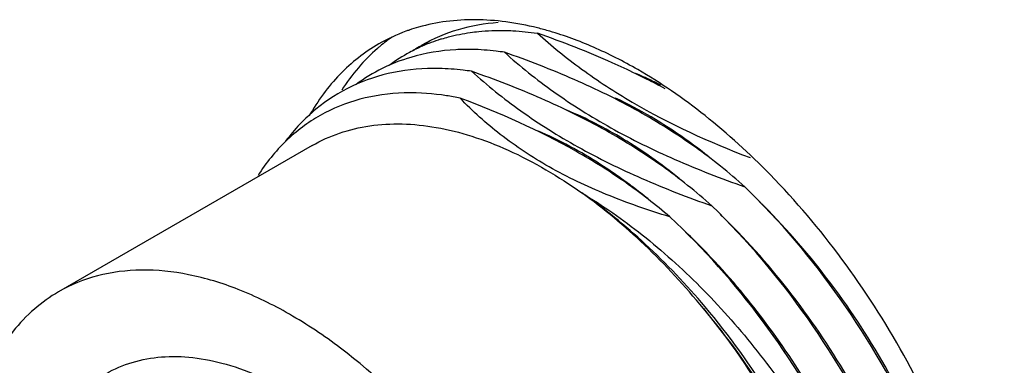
# Model space of a CAD drawing. Header units: inches. Extents: x 0 to 34, y 0 to 22.
# Tile 83 of 126: x 22.061 to 22.726, y 12.144 to 12.378. Entities that reach past the tile are written whole.
import ezdxf

# ---------------------------------------------------------------- set-up
doc = ezdxf.new("R2010")
doc.units = ezdxf.units.IN
doc.header["$LTSCALE"] = 1.87
doc.header["$MEASUREMENT"] = 0
doc.layers.get('0').update_dxf_attribs({"linetype": 'CONTINUOUS'})
doc.layers.add('02___PRT_ALL_AXES', color=7, linetype='CONTINUOUS')

msp = doc.modelspace()

# ---------------------------------------------------------------- linework, layer by layer
at = {"color": 7, "linetype": 'CONTINUOUS'}
msp.add_line((22.25834, 12.29263), (22.08713, 12.19378), dxfattribs=at)
for centre, radius, start, end in [((22.38006, 12.25277), 0.11704, 113.89823, 118.49315), ((22.38831, 12.26363), 0.11176, 121.02011, 123.86321), ((22.38813, 12.26393), 0.11141, 120.00171, 121.01866), ((22.38092, 12.25081), 0.11918, 107.54067, 113.89394), ((22.40253, 12.26547), 0.11728, 123.39231, 126.40996), ((22.38179, 12.24824), 0.1219, 107.15745, 107.56766), ((22.37998, 12.253), 0.1168, 118.51262, 126.59696), ((22.37591, 12.10329), 0.25865, 64.54788, 67.04515), ((22.25956, 11.89383), 0.4974, 63.14676, 64.07289), ((22.27259, 11.9194), 0.4687, 61.43154, 63.15706), ((22.36988, 12.0906), 0.2727, 62.97348, 64.5494), ((22.32475, 12.18436), 0.14387, 91.12434, 91.71473), ((22.25227, 11.96969), 0.36957, 52.68392, 54.35154), ((22.24119, 11.95525), 0.38778, 50.79264, 52.67539), ((22.19024, 11.8985), 0.46408, 42.71495, 46.49985), ((22.1774, 11.88651), 0.48164, 42.36647, 42.72761)]:
    msp.add_arc(centre, radius, start, end, dxfattribs=at)
for points, knots in [([(22.38408, 12.37575), (22.3749, 12.37511), (22.35692, 12.37202), (22.34011, 12.36485), (22.33242, 12.36041)], [0, 0, 0, 0, 0.508866, 1, 1, 1, 1]), ([(22.34583, 12.36471), (22.34739, 12.36519), (22.35374, 12.36701), (22.36023, 12.36833), (22.36515, 12.36904)], [0, 0, 0, 0, 0.247302, 1, 1, 1, 1]), ([(22.36515, 12.36904), (22.36705, 12.36932), (22.37482, 12.37028), (22.38267, 12.37057), (22.38858, 12.37046)], [0, 0, 0, 0, 0.245538, 1, 1, 1, 1]), ([(22.38858, 12.37046), (22.39038, 12.37043), (22.39771, 12.37016), (22.40502, 12.36939), (22.4105, 12.36857)], [0, 0, 0, 0, 0.245392, 1, 1, 1, 1]), ([(22.47703, 12.34117), (22.47177, 12.34373), (22.45001, 12.35385), (22.42762, 12.36257), (22.4105, 12.36857)], [0, 0, 0, 0, 0.243943, 1, 1, 1, 1]), ([(22.4105, 12.36857), (22.42005, 12.36), (22.44061, 12.34335), (22.4874, 12.31284), (22.52674, 12.29492), (22.55418, 12.28447)], [0, 0, 0, 0, 0.230004, 0.473412, 1, 1, 1, 1]), ([(22.32494, 12.35227), (22.31831, 12.35031), (22.3054, 12.34526), (22.29358, 12.33801), (22.28807, 12.33391)], [0, 0, 0, 0, 0.501777, 1, 1, 1, 1]), ([(22.36631, 12.3576), (22.36271, 12.35767), (22.34878, 12.35746), (22.33485, 12.3552), (22.32494, 12.35227)], [0, 0, 0, 0, 0.258303, 1, 1, 1, 1]), ([(22.38823, 12.35571), (22.38638, 12.35599), (22.37911, 12.35697), (22.37177, 12.3575), (22.36631, 12.3576)], [0, 0, 0, 0, 0.254834, 1, 1, 1, 1]), ([(22.55059, 12.26478), (22.53998, 12.27429), (22.51696, 12.29272), (22.47834, 12.31699), (22.435, 12.3382), (22.40418, 12.35012), (22.38823, 12.35571)], [0, 0, 0, 0, 0.228208, 0.471224, 0.729259, 1, 1, 1, 1]), ([(22.38823, 12.35571), (22.39884, 12.3462), (22.42186, 12.32777), (22.46048, 12.3035), (22.50382, 12.28229), (22.53464, 12.27037), (22.55059, 12.26478)], [0, 0, 0, 0, 0.228209, 0.471224, 0.729258, 1, 1, 1, 1]), ([(22.34404, 12.34474), (22.33375, 12.34494), (22.31355, 12.34332), (22.28501, 12.334), (22.25998, 12.31804), (22.24642, 12.30361), (22.24045, 12.29568)], [0, 0, 0, 0, 0.259288, 0.506145, 0.749794, 1, 1, 1, 1]), ([(22.36596, 12.34285), (22.36411, 12.34313), (22.35684, 12.34411), (22.3495, 12.34464), (22.34404, 12.34474)], [0, 0, 0, 0, 0.254834, 1, 1, 1, 1]), ([(22.52832, 12.25192), (22.51771, 12.26143), (22.49469, 12.27986), (22.45607, 12.30413), (22.41273, 12.32534), (22.38191, 12.33726), (22.36596, 12.34285)], [0, 0, 0, 0, 0.228209, 0.471224, 0.729258, 1, 1, 1, 1]), ([(22.36596, 12.34285), (22.37657, 12.33334), (22.39958, 12.31491), (22.43821, 12.29064), (22.48155, 12.26943), (22.51237, 12.25751), (22.52832, 12.25192)], [0, 0, 0, 0, 0.228209, 0.471225, 0.729258, 1, 1, 1, 1]), ([(22.32044, 12.32817), (22.3104, 12.32787), (22.2907, 12.32519), (22.26324, 12.31411), (22.2396, 12.29634), (22.22719, 12.28087), (22.22181, 12.27244)], [0, 0, 0, 0, 0.255581, 0.500711, 0.745449, 1, 1, 1, 1]), ([(22.35837, 12.32467), (22.35528, 12.32531), (22.34325, 12.32747), (22.33098, 12.32839), (22.32193, 12.32821)], [0, 0, 0, 0, 0.258624, 1, 1, 1, 1]), ([(22.49996, 12.2444), (22.49043, 12.2526), (22.46996, 12.26849), (22.42374, 12.29752), (22.3852, 12.31464), (22.35837, 12.32467)], [0, 0, 0, 0, 0.230697, 0.474528, 1, 1, 1, 1]), ([(22.49996, 12.2444), (22.48546, 12.24883), (22.45759, 12.25853), (22.41896, 12.2769), (22.38568, 12.29875), (22.36675, 12.31584), (22.35837, 12.32467)], [0, 0, 0, 0, 0.276587, 0.537119, 0.778097, 1, 1, 1, 1]), ([(22.52558, 12.28566), (22.52053, 12.28964), (22.50088, 12.30433), (22.47967, 12.31703), (22.46326, 12.32471)], [0, 0, 0, 0, 0.261836, 1, 1, 1, 1]), ([(22.50626, 12.27046), (22.49426, 12.2801), (22.47005, 12.29732), (22.44364, 12.31103), (22.43049, 12.31648)], [0, 0, 0, 0, 0.51956, 1, 1, 1, 1]), ([(22.25834, 12.29263), (22.26423, 12.29604), (22.27688, 12.30176), (22.29749, 12.30665), (22.31956, 12.30785), (22.34276, 12.30539), (22.36681, 12.29932), (22.40062, 12.28618), (22.42486, 12.27173), (22.44049, 12.26059)], [0, 0, 0, 0, 0.104713, 0.212009, 0.324172, 0.442976, 0.569614, 0.704701, 1, 1, 1, 1]), ([(22.46766, 12.27001), (22.463, 12.27335), (22.44488, 12.28569), (22.42551, 12.29626), (22.41062, 12.30261)], [0, 0, 0, 0, 0.261445, 1, 1, 1, 1]), ([(22.52377, 12.18364), (22.51121, 12.19855), (22.4851, 12.22614), (22.45561, 12.25014), (22.44049, 12.26059)], [0, 0, 0, 0, 0.514823, 1, 1, 1, 1]), ([(22.44049, 12.26059), (22.45473, 12.25213), (22.48276, 12.23251), (22.52165, 12.19739), (22.55775, 12.15673), (22.59007, 12.11182), (22.61775, 12.06402), (22.6401, 12.01475), (22.65658, 11.96545), (22.66366, 11.93233), (22.66602, 11.91612)], [0, 0, 0, 0, 0.117267, 0.241403, 0.370312, 0.501558, 0.632578, 0.760843, 0.883991, 1, 1, 1, 1]), ([(22.52266, 12.18249), (22.5103, 12.1976), (22.48459, 12.22554), (22.45544, 12.24995), (22.44049, 12.26059)], [0, 0, 0, 0, 0.515383, 1, 1, 1, 1]), ([(22.71161, 11.91968), (22.71142, 11.93405), (22.709, 11.96376), (22.69683, 12.02519), (22.66846, 12.10293), (22.61808, 12.18988), (22.57446, 12.24169), (22.55059, 12.26478)], [0, 0, 0, 0, 0.110771, 0.229012, 0.481739, 0.744127, 1, 1, 1, 1]), ([(22.68934, 11.90682), (22.68915, 11.92119), (22.68673, 11.95091), (22.67456, 12.01233), (22.64619, 12.09007), (22.59581, 12.17702), (22.55219, 12.22883), (22.52832, 12.25192)], [0, 0, 0, 0, 0.110771, 0.229014, 0.481741, 0.744129, 1, 1, 1, 1]), ([(22.69732, 12.01538), (22.69194, 12.03735), (22.67741, 12.0814), (22.64665, 12.14441), (22.60775, 12.20328), (22.57686, 12.23867), (22.56043, 12.25486)], [0, 0, 0, 0, 0.243251, 0.49677, 0.75193, 1, 1, 1, 1]), ([(22.67341, 12.00899), (22.66768, 12.03092), (22.65253, 12.07478), (22.62103, 12.13731), (22.5816, 12.19544), (22.55047, 12.23024), (22.53396, 12.24609)], [0, 0, 0, 0, 0.244488, 0.498395, 0.753108, 1, 1, 1, 1]), ([(22.66602, 11.91612), (22.66363, 11.94536), (22.65127, 12.00576), (22.61593, 12.09294), (22.56552, 12.17479), (22.52299, 12.22307), (22.49996, 12.2444)], [0, 0, 0, 0, 0.234645, 0.488862, 0.748915, 1, 1, 1, 1]), ([(22.34315, 12.09352), (22.32344, 12.11635), (22.29153, 12.14723), (22.24432, 12.17892), (22.20984, 12.19584), (22.17606, 12.20619), (22.1437, 12.20963), (22.11355, 12.20591), (22.09533, 12.19852), (22.08713, 12.19378)], [0, 0, 0, 0, 0.30618, 0.44633, 0.575923, 0.694625, 0.803218, 0.903837, 1, 1, 1, 1]), ([(22.64744, 12.00945), (22.64206, 12.02771), (22.6288, 12.06416), (22.60276, 12.11659), (22.57101, 12.1662), (22.54634, 12.19674), (22.53326, 12.21107)], [0, 0, 0, 0, 0.244681, 0.496893, 0.750677, 1, 1, 1, 1]), ([(22.08713, 12.19378), (22.0813, 12.19042), (22.07014, 12.18243), (22.0505, 12.16176), (22.0401, 12.14219), (22.03495, 12.12835)], [0, 0, 0, 0, 0.237039, 0.479779, 1, 1, 1, 1]), ([(22.63937, 11.91728), (22.63733, 11.93998), (22.62843, 11.98674), (22.6038, 12.05539), (22.56861, 12.122), (22.53891, 12.1632), (22.52266, 12.18249)], [0, 0, 0, 0, 0.232854, 0.483324, 0.742398, 1, 1, 1, 1]), ([(22.52266, 12.18249), (22.54004, 12.16127), (22.57142, 12.1159), (22.6072, 12.04269), (22.63014, 11.96808), (22.63616, 11.91778), (22.63616, 11.89379)], [0, 0, 0, 0, 0.260812, 0.522132, 0.771951, 1, 1, 1, 1]), ([(22.64032, 11.91748), (22.63849, 11.94015), (22.62985, 11.98696), (22.60536, 12.05578), (22.57005, 12.12276), (22.54014, 12.1642), (22.52377, 12.18364)], [0, 0, 0, 0, 0.231535, 0.481692, 0.741284, 1, 1, 1, 1]), ([(22.11912, 12.13838), (22.1247, 12.1416), (22.13688, 12.14683), (22.15689, 12.15045), (22.17838, 12.1499), (22.2096, 12.14346), (22.25007, 12.12458), (22.29598, 12.0891), (22.33827, 12.04234), (22.37409, 11.98744), (22.40103, 11.92816), (22.41231, 11.88664), (22.41577, 11.86613)], [0, 0, 0, 0, 0.042868, 0.087213, 0.134278, 0.18493, 0.298275, 0.427449, 0.568562, 0.71561, 0.861679, 1, 1, 1, 1])]:
    msp.add_open_spline(points, degree=3, knots=knots, dxfattribs=at)
at = {"layer": '02___PRT_ALL_AXES', "color": 7, "linetype": 'CONTINUOUS'}
for centre, radius, start, end in [((22.36374, 12.25494), 0.12239, 105.86321, 108.94104), ((22.35847, 12.16294), 0.21562, 73.73283, 76.01772), ((22.36227, 12.25908), 0.118, 110.09981, 119.97534), ((22.3803, 12.26902), 0.11841, 125.01394, 129.90022), ((22.36304, 12.25707), 0.12016, 108.9508, 110.11309), ((22.38143, 12.26763), 0.1202, 129.88911, 131.04143)]:
    msp.add_arc(centre, radius, start, end, dxfattribs=at)
for points, knots in [([(22.41057, 12.37216), (22.40354, 12.37391), (22.38963, 12.37661), (22.36893, 12.37813), (22.3491, 12.37699), (22.33639, 12.37441), (22.33029, 12.37268)], [0, 0, 0, 0, 0.26781, 0.52237, 0.76559, 1, 1, 1, 1]), ([(22.47832, 12.34396), (22.46863, 12.34955), (22.4493, 12.35944), (22.42893, 12.36699), (22.41887, 12.36992)], [0, 0, 0, 0, 0.51635, 1, 1, 1, 1]), ([(22.30331, 12.3613), (22.29852, 12.35853), (22.28926, 12.35227), (22.27671, 12.34089), (22.26554, 12.32761), (22.25918, 12.31775), (22.25625, 12.31257)], [0, 0, 0, 0, 0.242273, 0.487757, 0.739463, 1, 1, 1, 1]), ([(22.30251, 12.3583), (22.29789, 12.35428), (22.28913, 12.34539), (22.28173, 12.33536), (22.27831, 12.33004)], [0, 0, 0, 0, 0.49201, 1, 1, 1, 1]), ([(22.56769, 12.27308), (22.55389, 12.28721), (22.5323, 12.30693), (22.50164, 12.32962), (22.4861, 12.33947), (22.47832, 12.34396)], [0, 0, 0, 0, 0.518123, 0.764226, 1, 1, 1, 1]), ([(22.68655, 11.78353), (22.6916, 11.78969), (22.70086, 11.80333), (22.71162, 11.82639), (22.71949, 11.85224), (22.72439, 11.88056), (22.72629, 11.91102), (22.72516, 11.94324), (22.72103, 11.97685), (22.71143, 12.0237), (22.6922, 12.083), (22.65937, 12.15185), (22.61798, 12.21625), (22.58515, 12.25519), (22.56769, 12.27308)], [0, 0, 0, 0, 0.044281, 0.091088, 0.1409, 0.193991, 0.250433, 0.310144, 0.372898, 0.438371, 0.575656, 0.718072, 0.861065, 1, 1, 1, 1])]:
    msp.add_open_spline(points, degree=3, knots=knots, dxfattribs=at)

doc.saveas('drawing.dxf')
